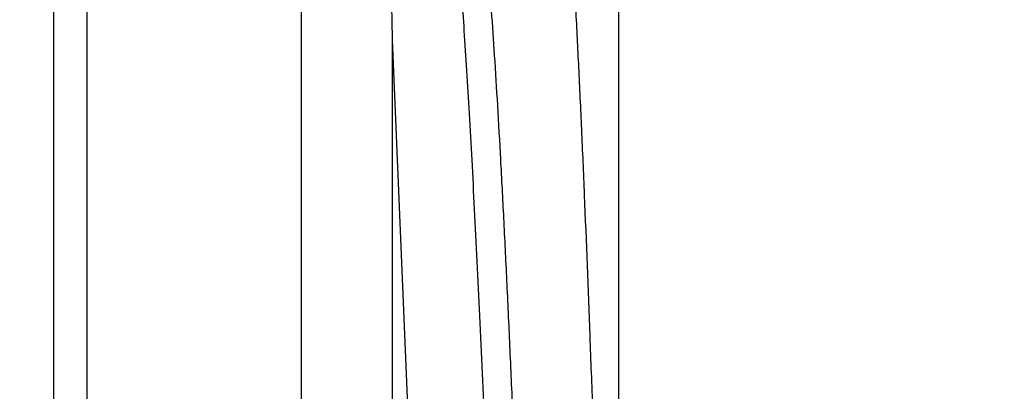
# Model space of a CAD drawing. Header units: inches. Extents: x 0 to 22, y 0 to 17.
# Tile 113 of 121: x 18.5841 to 18.7033, y 11.4425 to 11.4874. Entities that reach past the tile are written whole.
import ezdxf

# ---------------------------------------------------------------- set-up
doc = ezdxf.new("R2010")
doc.units = ezdxf.units.IN
doc.header["$LTSCALE"] = 1.21
doc.header["$MEASUREMENT"] = 0
doc.layers.get('0').update_dxf_attribs({"linetype": 'CONTINUOUS'})
doc.layers.add('DIMENSIONS', color=7, linetype='CONTINUOUS')
doc.styles.get("Standard").update_dxf_attribs({"font": 'txt', "width": 0.8})
doc.dimstyles.new('DIMSTYLE_1', dxfattribs={"dimtxt": 0.125, "dimasz": 0.18, "dimexe": 0.125, "dimexo": 0.0625, "dimgap": 0.03125, "dimtad": 0, "dimtih": 1, "dimtoh": 1, "dimzin": 4, "dimdsep": 46, "dimtxsty": 'STANDARD', "dimblk": '_FILLED', "dimblk1": '_FILLED', "dimblk2": '_FILLED', "dimcen": 0.09, "dimadec": 0, "dimazin": 0, "dimtp": 0.01, "dimtm": 0.01, "dimtfac": 1, "dimtofl": 0, "dimtmove": 0, "dimatfit": 3, "dimldrblk": '_FILLED', "dimfxl": 1, "dimtolj": 1, "dimtzin": 4, "dimarcsym": 0})

# ---------------------------------------------------------------- blocks, each defined once
blk = doc.blocks.new('*D48')
at = {"layer": 'DIMENSIONS', "color": 2, "linetype": 'CONTINUOUS'}
blk.add_line((17.9616169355, 11.3046023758), (17.9616169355, 12.9226123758), dxfattribs=at)
at = {"layer": 'DIMENSIONS', "color": 2, "linetype": 'CONTINUOUS', "insert": (17.8991169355, 12.9851123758), "char_height": 0.125, "width": 1.125, "attachment_point": 1, "rotation": 90, "line_spacing_factor": 0.9}
blk.add_mtext('1.02{\\Ftxt.shx;\\W1.000000;\\H0.125000; }[25.8]', dxfattribs=at)
blk = doc.blocks.new('_FILLED')
at = {"color": 0, "linetype": 'BYBLOCK'}
blk.add_solid([(0, 0), (-1, 0.1736111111), (-1, -0.1736111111)], dxfattribs=at)

msp = doc.modelspace()

# ---------------------------------------------------------------- linework, layer by layer
at = {"color": 7, "linetype": 'CONTINUOUS'}
for p, q in [((18.6566563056, 11.4357883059), (18.6566563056, 11.538867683)), ((18.6182311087, 11.4218023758), (18.6182311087, 11.5049456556)), ((18.5882311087, 11.3618903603), (18.5882311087, 11.500945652)), ((18.6292055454, 11.4850154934), (18.6292007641, 11.4323964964)), ((18.6292055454, 11.4850154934), (18.6313131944, 11.4345211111))]:
    msp.add_line(p, q, dxfattribs=at)
at = {"color": 9, "linetype": 'CONTINUOUS'}
msp.add_line((18.5922311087, 11.5049456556), (18.5922311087, 11.4218023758), dxfattribs=at)
at = {"color": 7, "linetype": 'CONTINUOUS'}
for points, knots in [([(18.6538382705, 11.4309224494), (18.6537239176, 11.4340069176), (18.6534993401, 11.4400936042), (18.6530656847, 11.4518665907), (18.652626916, 11.4632044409), (18.6521593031, 11.4740381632), (18.6518108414, 11.4815203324), (18.65145931, 11.4885073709), (18.6511637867, 11.4940010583), (18.6509317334, 11.4981174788), (18.6507146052, 11.50183833), (18.6504488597, 11.506097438), (18.6501648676, 11.5100875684), (18.6499315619, 11.5129504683), (18.6497617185, 11.5148438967), (18.6495903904, 11.5165635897), (18.6494423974, 11.5178864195), (18.6493222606, 11.5188557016), (18.6492345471, 11.5195157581), (18.6491467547, 11.5201306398), (18.6490342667, 11.5208601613), (18.6489193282, 11.521528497), (18.6487971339, 11.5221341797), (18.6487097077, 11.5225202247), (18.6486217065, 11.5228598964), (18.6485342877, 11.523153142), (18.6484491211, 11.5233999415), (18.6483893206, 11.5235474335), (18.6483596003, 11.5236130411)], [0, 0, 0, 0, 0.0996438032, 0.1966292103, 0.3803233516, 0.465934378, 0.5466975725, 0.6221303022, 0.6917806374, 0.7243054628, 0.7552309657, 0.8121045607, 0.8620680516, 0.8843664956, 0.9048326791, 0.9234378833, 0.9401569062, 0.9478022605, 0.9549681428, 0.9616524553, 0.967853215, 0.9787974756, 0.9835407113, 0.9877989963, 0.9915740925, 0.9948662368, 0.9976748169, 1, 1, 1, 1]), ([(18.6275624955, 11.5208589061), (18.6275726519, 11.5208413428), (18.6275921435, 11.5207996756), (18.6276181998, 11.5207273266), (18.627644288, 11.5206379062), (18.6276816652, 11.5204850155), (18.6277265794, 11.5202504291), (18.6277774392, 11.5199171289), (18.6278280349, 11.519515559), (18.6278785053, 11.5190461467), (18.6279288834, 11.5185093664), (18.6279792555, 11.5179057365), (18.6280296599, 11.5172357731), (18.6280999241, 11.5162115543), (18.6281868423, 11.5147694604), (18.6282884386, 11.5128474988), (18.6283912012, 11.510674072), (18.6284950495, 11.5082542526), (18.6285998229, 11.5055933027), (18.6287051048, 11.5026966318), (18.6288096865, 11.4995702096), (18.6289140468, 11.496220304), (18.6289992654, 11.4932915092), (18.6290642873, 11.490840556), (18.6291283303, 11.4882515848), (18.6291747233, 11.4862843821), (18.6292071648, 11.4849566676)], [0, 0, 0, 0, 0.0016923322, 0.0038247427, 0.0064108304, 0.0094579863, 0.01695082, 0.0263233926, 0.0375787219, 0.0507088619, 0.065703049, 0.0825491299, 0.1012341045, 0.1217444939, 0.1681831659, 0.2217406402, 0.2822850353, 0.3496781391, 0.4237716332, 0.5044158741, 0.5914588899, 0.6847031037, 0.7839787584, 0.8358630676, 0.8892175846, 1, 1, 1, 1]), ([(18.6404293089, 11.4376617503), (18.6402285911, 11.4423087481), (18.6399226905, 11.4491535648), (18.6394970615, 11.4580975), (18.6391843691, 11.4643862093), (18.6388733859, 11.4703487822), (18.6385640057, 11.475953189), (18.6382548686, 11.4811679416), (18.6379448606, 11.4859651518), (18.6376331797, 11.4903224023), (18.6373202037, 11.4942219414), (18.6370507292, 11.4971774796), (18.6368329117, 11.4993003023), (18.6366761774, 11.5007071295), (18.6365201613, 11.5019869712), (18.6363649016, 11.5031378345), (18.6362103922, 11.504157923), (18.6360565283, 11.5050455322), (18.635923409, 11.5057006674), (18.6358150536, 11.5061565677), (18.6357376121, 11.5064482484), (18.6356602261, 11.5067056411), (18.635582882, 11.506928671), (18.6355055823, 11.5071173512), (18.6354495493, 11.5072295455), (18.6354209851, 11.5072793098)], [0, 0, 0, 0, 0.1996897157, 0.2941524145, 0.3844130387, 0.4700082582, 0.5504836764, 0.6253858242, 0.6942788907, 0.7568646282, 0.8129261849, 0.8622289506, 0.8842733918, 0.9045402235, 0.9229992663, 0.939624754, 0.9543947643, 0.9672902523, 0.9782964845, 0.9830885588, 0.9874062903, 0.9912508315, 0.9946250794, 0.9975366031, 1, 1, 1, 1])]:
    msp.add_open_spline(points, degree=3, knots=knots, dxfattribs=at)
at = {"color": 9, "linetype": 'CONTINUOUS'}
msp.add_open_spline([(18.6441921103, 11.431150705), (18.6440700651, 11.4340009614), (18.643827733, 11.4396060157), (18.6434616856, 11.447852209), (18.643096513, 11.4557581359), (18.6427304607, 11.4632702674), (18.6423614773, 11.4703357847), (18.6419912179, 11.4769022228), (18.6416215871, 11.4829191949), (18.6412546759, 11.4883432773), (18.6409420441, 11.4924753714), (18.6406894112, 11.4954594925), (18.6405067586, 11.4974495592), (18.6403238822, 11.4992691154), (18.6401406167, 11.5009148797), (18.6399567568, 11.5023837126), (18.6397726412, 11.5036727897), (18.6395886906, 11.5047794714), (18.63942886, 11.5055853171), (18.6392983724, 11.5061357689), (18.6392059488, 11.5064790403), (18.639113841, 11.5067747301), (18.6390220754, 11.5070227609), (18.6389307, 11.5072231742), (18.6388506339, 11.5073585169), (18.638785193, 11.5074409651), (18.6387390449, 11.5074871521), (18.638692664, 11.5075215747), (18.6386458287, 11.5075440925), (18.6385984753, 11.5075542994), (18.6385333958, 11.5075509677), (18.6384693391, 11.5075199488), (18.6384114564, 11.5074710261), (18.6383462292, 11.5073992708), (18.6383040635, 11.5073344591), (18.6382768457, 11.5072874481)], degree=3, knots=[0, 0, 0, 0, 0.1107881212, 0.2178696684, 0.3205474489, 0.4181335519, 0.5099410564, 0.5953025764, 0.6735384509, 0.7440430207, 0.8064210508, 0.8344596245, 0.8603419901, 0.8840272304, 0.9054750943, 0.9246469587, 0.9415108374, 0.9560394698, 0.9682094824, 0.9734049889, 0.9780056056, 0.98201202, 0.9854284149, 0.9882683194, 0.9905579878, 0.9915115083, 0.9923494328, 0.9930865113, 0.9937442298, 0.994352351, 0.9949479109, 0.9962453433, 0.9970153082, 0.9978904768, 1, 1, 1, 1], dxfattribs=at)

# ---------------------------------------------------------------- dimensions: what is measured, and where the dimension line sits
at = {"layer": 'DIMENSIONS', "color": 2, "linetype": 'CONTINUOUS'}
dim = msp.add_ordinate_dim(feature_location=(17.9616169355, 11.3046023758), offset=(0, 1.61801), dtype=1, origin=(18.9766169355, 11.2421023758), dimstyle='DIMSTYLE_1', dxfattribs=at)
dim.commit()
dim.dimension.update_dxf_attribs({"geometry": '*D48', "text_midpoint": (17.9616169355, 13.5476123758)})

doc.saveas('drawing.dxf')
